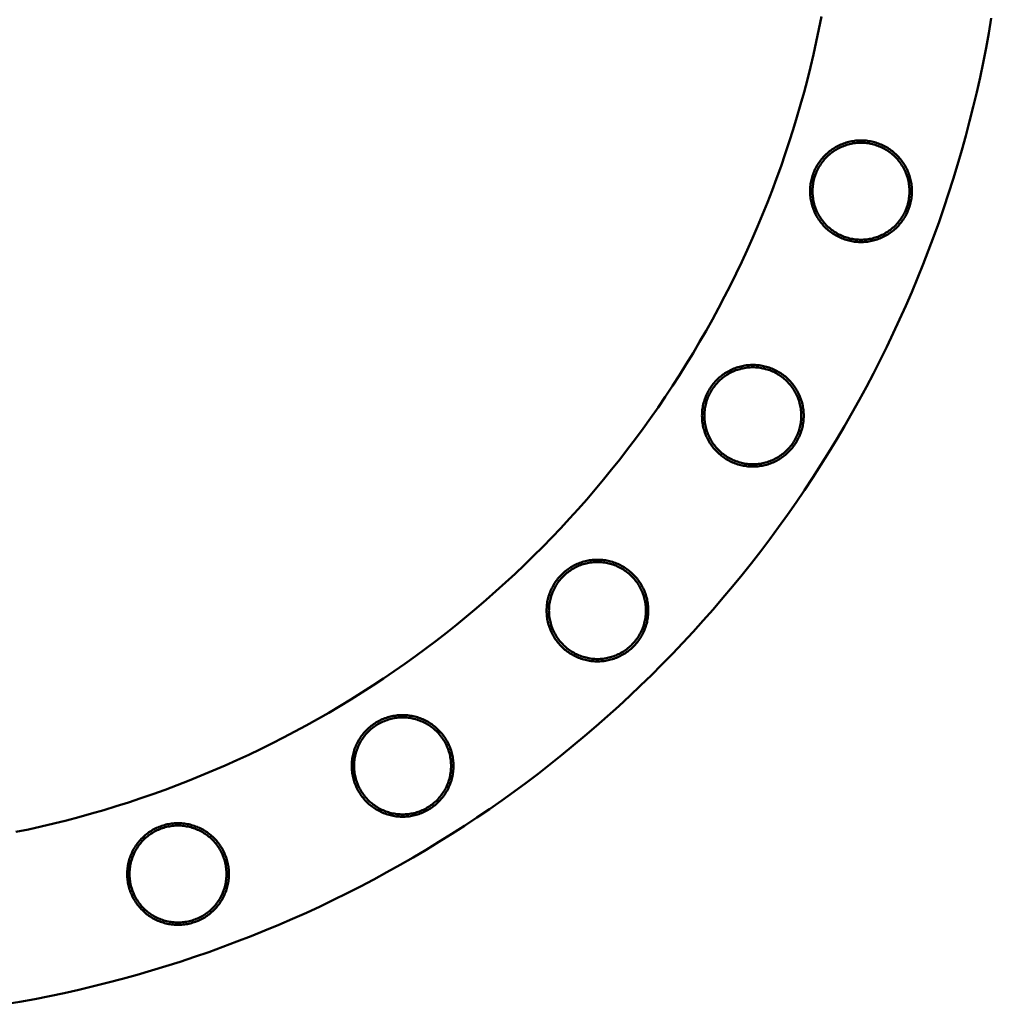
# Model space of a CAD drawing. Header units: millimetres. Extents: x 0 to 841, y 0 to 594.
# Tile 223 of 226: x 521 to 603, y 324 to 407. Entities that reach past the tile are written whole.
import ezdxf

# ---------------------------------------------------------------- set-up
doc = ezdxf.new("R2010")
doc.units = ezdxf.units.MM
doc.layers.add('VIS', color=7, linetype='CONTINUOUS', lineweight=50)

msp = doc.modelspace()

# ---------------------------------------------------------------- linework, layer by layer
at = {"layer": 'VIS'}
for points in [[(602.609, 406.686), (602.397, 405.447), (602.169, 404.211), (601.926, 402.978), (601.667, 401.749), (601.393, 400.522), (601.104, 399.299), (600.799, 398.08), (600.479, 396.865), (600.143, 395.654), (599.793, 394.447), (599.427, 393.245), (599.046, 392.048), (598.651, 390.855), (598.24, 389.667), (597.814, 388.485), (597.374, 387.308), (596.918, 386.137), (596.448, 384.971), (595.964, 383.812), (595.465, 382.659), (594.951, 381.512), (594.423, 380.371), (593.881, 379.238), (593.325, 378.111), (592.754, 376.991), (592.17, 375.879), (591.571, 374.774), (590.959, 373.677), (590.333, 372.587), (589.693, 371.505), (589.04, 370.432), (588.373, 369.367), (587.693, 368.31), (587, 367.262), (586.294, 366.222), (585.575, 365.192), (584.842, 364.171), (584.097, 363.159), (583.34, 362.156), (582.57, 361.163), (581.787, 360.18), (580.992, 359.207), (580.185, 358.244), (579.366, 357.291), (578.535, 356.348), (577.692, 355.416), (576.838, 354.495), (575.972, 353.584), (575.094, 352.684), (574.206, 351.796), (573.306, 350.918), (572.395, 350.052), (571.474, 349.198), (570.542, 348.355), (569.599, 347.524), (568.646, 346.705), (567.683, 345.898), (566.71, 345.103), (565.727, 344.32), (564.734, 343.55), (563.731, 342.793), (562.719, 342.048), (561.698, 341.315), (560.668, 340.596), (559.628, 339.89), (558.58, 339.196), (557.523, 338.516), (556.458, 337.85), (555.385, 337.197), (554.303, 336.557), (553.213, 335.931), (552.116, 335.319), (551.011, 334.72), (549.899, 334.136), (548.779, 333.565), (547.652, 333.009), (546.519, 332.467), (545.378, 331.939), (544.231, 331.425), (543.078, 330.926), (541.919, 330.442), (540.753, 329.972), (539.582, 329.516), (538.405, 329.076), (537.223, 328.65), (536.035, 328.239), (534.842, 327.844), (533.645, 327.463), (532.443, 327.097), (531.236, 326.746), (530.025, 326.411), (528.81, 326.091), (527.591, 325.786), (526.368, 325.497), (525.141, 325.222), (523.912, 324.964), (522.679, 324.721), (521.443, 324.493), (520.204, 324.281)], [(588.417, 406.834), (588.208, 405.774), (587.986, 404.717), (587.75, 403.662), (587.501, 402.61), (587.239, 401.562), (586.964, 400.517), (586.675, 399.475), (586.374, 398.438), (586.059, 397.404), (585.732, 396.374), (585.391, 395.348), (585.038, 394.327), (584.672, 393.31), (584.293, 392.298), (583.901, 391.291), (583.497, 390.288), (583.081, 389.291), (582.651, 388.299), (582.21, 387.313), (581.756, 386.332), (581.29, 385.357), (580.811, 384.388), (580.32, 383.425), (579.818, 382.469), (579.303, 381.518), (578.776, 380.575), (578.238, 379.638), (577.688, 378.707), (577.126, 377.784), (576.553, 376.868), (575.968, 375.959), (575.372, 375.058), (574.764, 374.164), (574.146, 373.278), (573.516, 372.4), (572.875, 371.529), (572.224, 370.667), (571.561, 369.813), (570.888, 368.968), (570.205, 368.131), (569.511, 367.302), (568.806, 366.483), (568.092, 365.672), (567.367, 364.871), (566.632, 364.078), (565.887, 363.295), (565.133, 362.521), (564.369, 361.757), (563.595, 361.003), (562.812, 360.258), (562.019, 359.523), (561.218, 358.798), (560.407, 358.084), (559.587, 357.379), (558.759, 356.685), (557.922, 356.001), (557.077, 355.328), (556.223, 354.666), (555.361, 354.014), (554.49, 353.374), (553.612, 352.744), (552.726, 352.125), (551.832, 351.518), (550.931, 350.922), (550.022, 350.337), (549.106, 349.764), (548.182, 349.202), (547.252, 348.652), (546.315, 348.113), (545.371, 347.587), (544.421, 347.072), (543.465, 346.57), (542.502, 346.079), (541.533, 345.6), (540.558, 345.134), (539.577, 344.68), (538.591, 344.239), (537.599, 343.809), (536.602, 343.393), (535.599, 342.988), (534.592, 342.597), (533.58, 342.218), (532.563, 341.852), (531.542, 341.499), (530.516, 341.158), (529.486, 340.831), (528.452, 340.516), (527.415, 340.215), (526.373, 339.926), (525.328, 339.651), (524.28, 339.389), (523.228, 339.14), (522.173, 338.904), (521.116, 338.682)], [(588.417, 406.834), (588.208, 405.774), (587.986, 404.717), (587.75, 403.662), (587.501, 402.61), (587.239, 401.562), (586.964, 400.517), (586.675, 399.475), (586.374, 398.438), (586.059, 397.404), (585.732, 396.374), (585.391, 395.348), (585.038, 394.327), (584.672, 393.31), (584.293, 392.298), (583.901, 391.291), (583.497, 390.288), (583.081, 389.291), (582.651, 388.299), (582.21, 387.313), (581.756, 386.332), (581.29, 385.357), (580.811, 384.388), (580.32, 383.425), (579.818, 382.469), (579.303, 381.518), (578.776, 380.575), (578.238, 379.638), (577.688, 378.707), (577.126, 377.784), (576.553, 376.868), (575.968, 375.959), (575.372, 375.058), (574.764, 374.164), (574.146, 373.278), (573.516, 372.4), (572.875, 371.529), (572.224, 370.667), (571.561, 369.813), (570.888, 368.968), (570.205, 368.131), (569.511, 367.302), (568.806, 366.483), (568.092, 365.672), (567.367, 364.871), (566.632, 364.078), (565.887, 363.295), (565.133, 362.521), (564.369, 361.757), (563.595, 361.003), (562.812, 360.258), (562.019, 359.523), (561.218, 358.798), (560.407, 358.084), (559.587, 357.379), (558.759, 356.685), (557.922, 356.001), (557.077, 355.328), (556.223, 354.666), (555.361, 354.014), (554.49, 353.374), (553.612, 352.744), (552.726, 352.125), (551.832, 351.518), (550.931, 350.922), (550.022, 350.337), (549.106, 349.764), (548.182, 349.202), (547.252, 348.652), (546.315, 348.113), (545.371, 347.587), (544.421, 347.072), (543.465, 346.57), (542.502, 346.079), (541.533, 345.6), (540.558, 345.134), (539.577, 344.68), (538.591, 344.239), (537.599, 343.809), (536.602, 343.393), (535.599, 342.988), (534.592, 342.597), (533.58, 342.218), (532.563, 341.852), (531.542, 341.499), (530.516, 341.158), (529.486, 340.831), (528.452, 340.516), (527.415, 340.215), (526.373, 339.926), (525.328, 339.651), (524.28, 339.389), (523.228, 339.14), (522.173, 338.904), (521.116, 338.682)], [(595.972, 392.233), (595.97, 392.354), (595.965, 392.474), (595.957, 392.594), (595.945, 392.713), (595.929, 392.833), (595.911, 392.952), (595.889, 393.07), (595.863, 393.187), (595.835, 393.304), (595.803, 393.42), (595.768, 393.535), (595.729, 393.649), (595.687, 393.762), (595.643, 393.874), (595.595, 393.984), (595.543, 394.093), (595.489, 394.2), (595.432, 394.306), (595.372, 394.41), (595.309, 394.513), (595.243, 394.613), (595.174, 394.712), (595.103, 394.809), (595.028, 394.903), (594.952, 394.996), (594.872, 395.086), (594.79, 395.174), (594.706, 395.26), (594.619, 395.343), (594.53, 395.424), (594.438, 395.502), (594.345, 395.577), (594.249, 395.65), (594.151, 395.72), (594.052, 395.788), (593.95, 395.852), (593.847, 395.914), (593.742, 395.973), (593.635, 396.028), (593.527, 396.081), (593.417, 396.13), (593.306, 396.177), (593.194, 396.22), (593.081, 396.26), (592.966, 396.297), (592.851, 396.331), (592.734, 396.361), (592.617, 396.388), (592.499, 396.412), (592.381, 396.432), (592.262, 396.449), (592.142, 396.462), (592.022, 396.473), (591.902, 396.479), (591.782, 396.483), (591.662, 396.483), (591.541, 396.479), (591.421, 396.473), (591.302, 396.462), (591.182, 396.449), (591.063, 396.432), (590.944, 396.412), (590.826, 396.388), (590.709, 396.361), (590.593, 396.331), (590.477, 396.297), (590.363, 396.26), (590.249, 396.22), (590.137, 396.177), (590.026, 396.13), (589.917, 396.081), (589.808, 396.028), (589.702, 395.973), (589.597, 395.914), (589.494, 395.852), (589.392, 395.788), (589.292, 395.72), (589.195, 395.65), (589.099, 395.577), (589.005, 395.502), (588.914, 395.424), (588.825, 395.343), (588.738, 395.26), (588.654, 395.174), (588.572, 395.086), (588.492, 394.996), (588.415, 394.903), (588.341, 394.809), (588.269, 394.712), (588.201, 394.613), (588.135, 394.513), (588.072, 394.41), (588.012, 394.306), (587.954, 394.2), (587.9, 394.093), (587.849, 393.984), (587.801, 393.874), (587.756, 393.762), (587.715, 393.649), (587.676, 393.535), (587.641, 393.42), (587.609, 393.304), (587.58, 393.187), (587.555, 393.07), (587.533, 392.952), (587.514, 392.833), (587.499, 392.713), (587.487, 392.594), (587.479, 392.474), (587.474, 392.354), (587.472, 392.233), (587.474, 392.113), (587.479, 391.993), (587.487, 391.873), (587.499, 391.753), (587.514, 391.634), (587.533, 391.515), (587.555, 391.397), (587.58, 391.279), (587.609, 391.162), (587.641, 391.046), (587.676, 390.931), (587.715, 390.817), (587.756, 390.705), (587.801, 390.593), (587.849, 390.483), (587.9, 390.374), (587.954, 390.266), (588.012, 390.161), (588.072, 390.056), (588.135, 389.954), (588.201, 389.853), (588.269, 389.755), (588.341, 389.658), (588.415, 389.563), (588.492, 389.471), (588.572, 389.381), (588.654, 389.293), (588.738, 389.207), (588.825, 389.124), (588.914, 389.043), (589.005, 388.965), (589.099, 388.889), (589.195, 388.816), (589.292, 388.746), (589.392, 388.679), (589.494, 388.614), (589.597, 388.553), (589.702, 388.494), (589.808, 388.438), (589.917, 388.386), (590.026, 388.336), (590.137, 388.29), (590.249, 388.247), (590.363, 388.206), (590.477, 388.17), (590.593, 388.136), (590.709, 388.106), (590.826, 388.079), (590.944, 388.055), (591.063, 388.035), (591.182, 388.018), (591.302, 388.004), (591.421, 387.994), (591.541, 387.987), (591.662, 387.984), (591.782, 387.984), (591.902, 387.987), (592.022, 387.994), (592.142, 388.004), (592.262, 388.018), (592.381, 388.035), (592.499, 388.055), (592.617, 388.079), (592.734, 388.106), (592.851, 388.136), (592.966, 388.17), (593.081, 388.206), (593.194, 388.247), (593.306, 388.29), (593.417, 388.336), (593.527, 388.386), (593.635, 388.438), (593.742, 388.494), (593.847, 388.553), (593.95, 388.614), (594.052, 388.679), (594.151, 388.746), (594.249, 388.816), (594.345, 388.889), (594.438, 388.965), (594.53, 389.043), (594.619, 389.124), (594.706, 389.207), (594.79, 389.293), (594.872, 389.381), (594.952, 389.471), (595.028, 389.563), (595.103, 389.658), (595.174, 389.755), (595.243, 389.853), (595.309, 389.954), (595.372, 390.056), (595.432, 390.161), (595.489, 390.266), (595.543, 390.374), (595.595, 390.483), (595.643, 390.593), (595.687, 390.705), (595.729, 390.817), (595.768, 390.931), (595.803, 391.046), (595.835, 391.162), (595.863, 391.279), (595.889, 391.397), (595.911, 391.515), (595.929, 391.634), (595.945, 391.753), (595.957, 391.873), (595.965, 391.993), (595.97, 392.113), (595.972, 392.233)], [(595.772, 392.233), (595.77, 392.113), (595.765, 391.993), (595.756, 391.874), (595.743, 391.754), (595.727, 391.635), (595.708, 391.517), (595.685, 391.399), (595.659, 391.282), (595.629, 391.166), (595.595, 391.05), (595.559, 390.936), (595.518, 390.823), (595.475, 390.711), (595.428, 390.601), (595.378, 390.492), (595.325, 390.384), (595.269, 390.278), (595.209, 390.174), (595.146, 390.071), (595.081, 389.971), (595.012, 389.872), (594.941, 389.776), (594.867, 389.681), (594.79, 389.589), (594.71, 389.5), (594.628, 389.412), (594.543, 389.327), (594.456, 389.245), (594.366, 389.165), (594.274, 389.088), (594.179, 389.014), (594.083, 388.943), (593.984, 388.874), (593.884, 388.809), (593.781, 388.746), (593.677, 388.687), (593.571, 388.63), (593.464, 388.577), (593.354, 388.527), (593.244, 388.48), (593.132, 388.437), (593.019, 388.397), (592.905, 388.36), (592.789, 388.327), (592.673, 388.297), (592.556, 388.27), (592.438, 388.247), (592.32, 388.228), (592.201, 388.212), (592.081, 388.199), (591.962, 388.19), (591.842, 388.185), (591.722, 388.183), (591.602, 388.185), (591.482, 388.19), (591.362, 388.199), (591.243, 388.212), (591.124, 388.228), (591.005, 388.247), (590.888, 388.27), (590.771, 388.297), (590.654, 388.327), (590.539, 388.36), (590.425, 388.397), (590.312, 388.437), (590.2, 388.48), (590.089, 388.527), (589.98, 388.577), (589.872, 388.63), (589.767, 388.687), (589.662, 388.746), (589.56, 388.809), (589.459, 388.874), (589.361, 388.943), (589.264, 389.014), (589.17, 389.088), (589.078, 389.165), (588.988, 389.245), (588.901, 389.327), (588.816, 389.412), (588.734, 389.5), (588.654, 389.589), (588.577, 389.681), (588.503, 389.776), (588.431, 389.872), (588.363, 389.971), (588.297, 390.071), (588.235, 390.174), (588.175, 390.278), (588.119, 390.384), (588.065, 390.492), (588.015, 390.601), (587.969, 390.711), (587.925, 390.823), (587.885, 390.936), (587.848, 391.05), (587.815, 391.166), (587.785, 391.282), (587.759, 391.399), (587.736, 391.517), (587.716, 391.635), (587.7, 391.754), (587.688, 391.874), (587.679, 391.993), (587.674, 392.113), (587.672, 392.233), (587.674, 392.353), (587.679, 392.473), (587.688, 392.593), (587.7, 392.712), (587.716, 392.831), (587.736, 392.95), (587.759, 393.068), (587.785, 393.185), (587.815, 393.301), (587.848, 393.416), (587.885, 393.53), (587.925, 393.644), (587.969, 393.755), (588.015, 393.866), (588.065, 393.975), (588.119, 394.083), (588.175, 394.189), (588.235, 394.293), (588.297, 394.395), (588.363, 394.496), (588.431, 394.594), (588.503, 394.691), (588.577, 394.785), (588.654, 394.877), (588.734, 394.967), (588.816, 395.054), (588.901, 395.139), (588.988, 395.222), (589.078, 395.301), (589.17, 395.378), (589.264, 395.452), (589.361, 395.524), (589.459, 395.592), (589.56, 395.658), (589.662, 395.721), (589.767, 395.78), (589.872, 395.836), (589.98, 395.89), (590.089, 395.94), (590.2, 395.986), (590.312, 396.03), (590.425, 396.07), (590.539, 396.107), (590.654, 396.14), (590.771, 396.17), (590.888, 396.196), (591.005, 396.219), (591.124, 396.239), (591.243, 396.255), (591.362, 396.267), (591.482, 396.276), (591.602, 396.282), (591.722, 396.283), (591.842, 396.282), (591.962, 396.276), (592.081, 396.267), (592.201, 396.255), (592.32, 396.239), (592.438, 396.219), (592.556, 396.196), (592.673, 396.17), (592.789, 396.14), (592.905, 396.107), (593.019, 396.07), (593.132, 396.03), (593.244, 395.986), (593.354, 395.94), (593.464, 395.89), (593.571, 395.836), (593.677, 395.78), (593.781, 395.721), (593.884, 395.658), (593.984, 395.592), (594.083, 395.524), (594.179, 395.452), (594.274, 395.378), (594.366, 395.301), (594.456, 395.222), (594.543, 395.139), (594.628, 395.054), (594.71, 394.967), (594.79, 394.877), (594.867, 394.785), (594.941, 394.691), (595.012, 394.594), (595.081, 394.496), (595.146, 394.395), (595.209, 394.293), (595.269, 394.189), (595.325, 394.083), (595.378, 393.975), (595.428, 393.866), (595.475, 393.755), (595.518, 393.644), (595.559, 393.53), (595.595, 393.416), (595.629, 393.301), (595.659, 393.185), (595.685, 393.068), (595.708, 392.95), (595.727, 392.831), (595.743, 392.712), (595.756, 392.593), (595.765, 392.473), (595.77, 392.353), (595.772, 392.233)], [(586.936, 373.47), (586.934, 373.591), (586.929, 373.711), (586.921, 373.831), (586.909, 373.95), (586.894, 374.07), (586.875, 374.189), (586.853, 374.307), (586.828, 374.424), (586.799, 374.541), (586.767, 374.657), (586.732, 374.772), (586.693, 374.886), (586.652, 374.999), (586.607, 375.111), (586.559, 375.221), (586.508, 375.33), (586.454, 375.437), (586.396, 375.543), (586.336, 375.647), (586.273, 375.75), (586.207, 375.85), (586.138, 375.949), (586.067, 376.046), (585.993, 376.14), (585.916, 376.233), (585.836, 376.323), (585.754, 376.411), (585.67, 376.497), (585.583, 376.58), (585.494, 376.661), (585.402, 376.739), (585.309, 376.814), (585.213, 376.887), (585.116, 376.957), (585.016, 377.025), (584.914, 377.089), (584.811, 377.151), (584.706, 377.21), (584.599, 377.265), (584.491, 377.318), (584.382, 377.367), (584.271, 377.414), (584.158, 377.457), (584.045, 377.497), (583.931, 377.534), (583.815, 377.568), (583.699, 377.598), (583.581, 377.625), (583.463, 377.649), (583.345, 377.669), (583.226, 377.686), (583.106, 377.699), (582.986, 377.71), (582.866, 377.716), (582.746, 377.72), (582.626, 377.72), (582.506, 377.716), (582.386, 377.71), (582.266, 377.699), (582.146, 377.686), (582.027, 377.669), (581.909, 377.649), (581.791, 377.625), (581.673, 377.598), (581.557, 377.568), (581.442, 377.534), (581.327, 377.497), (581.214, 377.457), (581.101, 377.414), (580.99, 377.367), (580.881, 377.318), (580.773, 377.265), (580.666, 377.21), (580.561, 377.151), (580.458, 377.089), (580.356, 377.025), (580.257, 376.957), (580.159, 376.887), (580.063, 376.814), (579.97, 376.739), (579.878, 376.661), (579.789, 376.58), (579.702, 376.497), (579.618, 376.411), (579.536, 376.323), (579.456, 376.233), (579.379, 376.14), (579.305, 376.046), (579.234, 375.949), (579.165, 375.85), (579.099, 375.75), (579.036, 375.647), (578.976, 375.543), (578.919, 375.437), (578.864, 375.33), (578.813, 375.221), (578.765, 375.111), (578.72, 374.999), (578.679, 374.886), (578.64, 374.772), (578.605, 374.657), (578.573, 374.541), (578.545, 374.424), (578.519, 374.307), (578.497, 374.189), (578.479, 374.07), (578.463, 373.95), (578.451, 373.831), (578.443, 373.711), (578.438, 373.591), (578.436, 373.47), (578.438, 373.35), (578.443, 373.23), (578.451, 373.11), (578.463, 372.99), (578.479, 372.871), (578.497, 372.752), (578.519, 372.634), (578.545, 372.516), (578.573, 372.399), (578.605, 372.283), (578.64, 372.168), (578.679, 372.054), (578.72, 371.942), (578.765, 371.83), (578.813, 371.72), (578.864, 371.611), (578.919, 371.503), (578.976, 371.398), (579.036, 371.293), (579.099, 371.191), (579.165, 371.09), (579.234, 370.992), (579.305, 370.895), (579.379, 370.8), (579.456, 370.708), (579.536, 370.618), (579.618, 370.53), (579.702, 370.444), (579.789, 370.361), (579.878, 370.28), (579.97, 370.202), (580.063, 370.126), (580.159, 370.053), (580.257, 369.983), (580.356, 369.916), (580.458, 369.851), (580.561, 369.79), (580.666, 369.731), (580.773, 369.675), (580.881, 369.623), (580.99, 369.573), (581.101, 369.527), (581.214, 369.483), (581.327, 369.443), (581.442, 369.407), (581.557, 369.373), (581.673, 369.343), (581.791, 369.316), (581.909, 369.292), (582.027, 369.272), (582.146, 369.255), (582.266, 369.241), (582.386, 369.231), (582.506, 369.224), (582.626, 369.221), (582.746, 369.221), (582.866, 369.224), (582.986, 369.231), (583.106, 369.241), (583.226, 369.255), (583.345, 369.272), (583.463, 369.292), (583.581, 369.316), (583.699, 369.343), (583.815, 369.373), (583.931, 369.407), (584.045, 369.443), (584.158, 369.483), (584.271, 369.527), (584.382, 369.573), (584.491, 369.623), (584.599, 369.675), (584.706, 369.731), (584.811, 369.79), (584.914, 369.851), (585.016, 369.916), (585.116, 369.983), (585.213, 370.053), (585.309, 370.126), (585.402, 370.202), (585.494, 370.28), (585.583, 370.361), (585.67, 370.444), (585.754, 370.53), (585.836, 370.618), (585.916, 370.708), (585.993, 370.8), (586.067, 370.895), (586.138, 370.992), (586.207, 371.09), (586.273, 371.191), (586.336, 371.293), (586.396, 371.398), (586.454, 371.503), (586.508, 371.611), (586.559, 371.72), (586.607, 371.83), (586.652, 371.942), (586.693, 372.054), (586.732, 372.168), (586.767, 372.283), (586.799, 372.399), (586.828, 372.516), (586.853, 372.634), (586.875, 372.752), (586.894, 372.871), (586.909, 372.99), (586.921, 373.11), (586.929, 373.23), (586.934, 373.35), (586.936, 373.47)], [(586.736, 373.47), (586.734, 373.35), (586.729, 373.23), (586.72, 373.111), (586.708, 372.991), (586.692, 372.872), (586.672, 372.754), (586.649, 372.636), (586.623, 372.519), (586.593, 372.403), (586.559, 372.287), (586.523, 372.173), (586.483, 372.06), (586.439, 371.948), (586.392, 371.838), (586.342, 371.728), (586.289, 371.621), (586.233, 371.515), (586.173, 371.411), (586.111, 371.308), (586.045, 371.208), (585.977, 371.109), (585.905, 371.013), (585.831, 370.918), (585.754, 370.826), (585.674, 370.737), (585.592, 370.649), (585.507, 370.564), (585.42, 370.482), (585.33, 370.402), (585.238, 370.325), (585.144, 370.251), (585.047, 370.18), (584.949, 370.111), (584.848, 370.046), (584.746, 369.983), (584.641, 369.924), (584.535, 369.867), (584.428, 369.814), (584.319, 369.764), (584.208, 369.717), (584.096, 369.674), (583.983, 369.634), (583.869, 369.597), (583.754, 369.563), (583.637, 369.534), (583.52, 369.507), (583.402, 369.484), (583.284, 369.465), (583.165, 369.449), (583.046, 369.436), (582.926, 369.427), (582.806, 369.422), (582.686, 369.42), (582.566, 369.422), (582.446, 369.427), (582.326, 369.436), (582.207, 369.449), (582.088, 369.465), (581.97, 369.484), (581.852, 369.507), (581.735, 369.534), (581.619, 369.563), (581.503, 369.597), (581.389, 369.634), (581.276, 369.674), (581.164, 369.717), (581.053, 369.764), (580.944, 369.814), (580.837, 369.867), (580.731, 369.924), (580.626, 369.983), (580.524, 370.046), (580.424, 370.111), (580.325, 370.18), (580.228, 370.251), (580.134, 370.325), (580.042, 370.402), (579.952, 370.482), (579.865, 370.564), (579.78, 370.649), (579.698, 370.737), (579.618, 370.826), (579.541, 370.918), (579.467, 371.013), (579.395, 371.109), (579.327, 371.208), (579.261, 371.308), (579.199, 371.411), (579.139, 371.515), (579.083, 371.621), (579.03, 371.728), (578.98, 371.838), (578.933, 371.948), (578.889, 372.06), (578.849, 372.173), (578.813, 372.287), (578.779, 372.403), (578.749, 372.519), (578.723, 372.636), (578.7, 372.754), (578.68, 372.872), (578.664, 372.991), (578.652, 373.111), (578.643, 373.23), (578.638, 373.35), (578.636, 373.47), (578.638, 373.59), (578.643, 373.71), (578.652, 373.83), (578.664, 373.949), (578.68, 374.068), (578.7, 374.187), (578.723, 374.304), (578.749, 374.422), (578.779, 374.538), (578.813, 374.653), (578.849, 374.767), (578.889, 374.88), (578.933, 374.992), (578.98, 375.103), (579.03, 375.212), (579.083, 375.32), (579.139, 375.426), (579.199, 375.53), (579.261, 375.632), (579.327, 375.733), (579.395, 375.831), (579.467, 375.928), (579.541, 376.022), (579.618, 376.114), (579.698, 376.204), (579.78, 376.291), (579.865, 376.376), (579.952, 376.458), (580.042, 376.538), (580.134, 376.615), (580.228, 376.689), (580.325, 376.761), (580.424, 376.829), (580.524, 376.895), (580.626, 376.957), (580.731, 377.017), (580.837, 377.073), (580.944, 377.127), (581.053, 377.177), (581.164, 377.223), (581.276, 377.267), (581.389, 377.307), (581.503, 377.344), (581.619, 377.377), (581.735, 377.407), (581.852, 377.433), (581.97, 377.456), (582.088, 377.476), (582.207, 377.492), (582.326, 377.504), (582.446, 377.513), (582.566, 377.518), (582.686, 377.52), (582.806, 377.518), (582.926, 377.513), (583.046, 377.504), (583.165, 377.492), (583.284, 377.476), (583.402, 377.456), (583.52, 377.433), (583.637, 377.407), (583.754, 377.377), (583.869, 377.344), (583.983, 377.307), (584.096, 377.267), (584.208, 377.223), (584.319, 377.177), (584.428, 377.127), (584.535, 377.073), (584.641, 377.017), (584.746, 376.957), (584.848, 376.895), (584.949, 376.829), (585.047, 376.761), (585.144, 376.689), (585.238, 376.615), (585.33, 376.538), (585.42, 376.458), (585.507, 376.376), (585.592, 376.291), (585.674, 376.204), (585.754, 376.114), (585.831, 376.022), (585.905, 375.928), (585.977, 375.831), (586.045, 375.733), (586.111, 375.632), (586.173, 375.53), (586.233, 375.426), (586.289, 375.32), (586.342, 375.212), (586.392, 375.103), (586.439, 374.992), (586.483, 374.88), (586.523, 374.767), (586.559, 374.653), (586.593, 374.538), (586.623, 374.422), (586.649, 374.304), (586.672, 374.187), (586.692, 374.068), (586.708, 373.949), (586.72, 373.83), (586.729, 373.71), (586.734, 373.59), (586.736, 373.47)], [(573.952, 357.188), (573.95, 357.309), (573.945, 357.429), (573.936, 357.549), (573.924, 357.668), (573.909, 357.788), (573.89, 357.907), (573.868, 358.025), (573.843, 358.142), (573.814, 358.259), (573.783, 358.375), (573.747, 358.49), (573.709, 358.604), (573.667, 358.717), (573.622, 358.829), (573.574, 358.939), (573.523, 359.048), (573.469, 359.155), (573.412, 359.261), (573.352, 359.365), (573.289, 359.468), (573.223, 359.568), (573.154, 359.667), (573.082, 359.764), (573.008, 359.858), (572.931, 359.951), (572.852, 360.041), (572.77, 360.129), (572.685, 360.215), (572.599, 360.298), (572.509, 360.379), (572.418, 360.457), (572.324, 360.532), (572.229, 360.605), (572.131, 360.675), (572.031, 360.743), (571.93, 360.807), (571.827, 360.869), (571.722, 360.928), (571.615, 360.983), (571.507, 361.036), (571.397, 361.085), (571.286, 361.132), (571.174, 361.175), (571.061, 361.215), (570.946, 361.252), (570.831, 361.286), (570.714, 361.316), (570.597, 361.343), (570.479, 361.367), (570.361, 361.387), (570.241, 361.404), (570.122, 361.417), (570.002, 361.428), (569.882, 361.434), (569.762, 361.438), (569.641, 361.438), (569.521, 361.434), (569.401, 361.428), (569.281, 361.417), (569.162, 361.404), (569.043, 361.387), (568.924, 361.367), (568.806, 361.343), (568.689, 361.316), (568.573, 361.286), (568.457, 361.252), (568.343, 361.215), (568.229, 361.175), (568.117, 361.132), (568.006, 361.085), (567.896, 361.036), (567.788, 360.983), (567.682, 360.928), (567.577, 360.869), (567.473, 360.807), (567.372, 360.743), (567.272, 360.675), (567.174, 360.605), (567.079, 360.532), (566.985, 360.457), (566.894, 360.379), (566.805, 360.298), (566.718, 360.215), (566.633, 360.129), (566.551, 360.041), (566.472, 359.951), (566.395, 359.858), (566.321, 359.764), (566.249, 359.667), (566.18, 359.568), (566.115, 359.468), (566.051, 359.365), (565.991, 359.261), (565.934, 359.155), (565.88, 359.048), (565.829, 358.939), (565.781, 358.829), (565.736, 358.717), (565.694, 358.604), (565.656, 358.49), (565.621, 358.375), (565.589, 358.259), (565.56, 358.142), (565.535, 358.025), (565.513, 357.907), (565.494, 357.788), (565.479, 357.668), (565.467, 357.549), (565.458, 357.429), (565.453, 357.309), (565.452, 357.188), (565.453, 357.068), (565.458, 356.948), (565.467, 356.828), (565.479, 356.708), (565.494, 356.589), (565.513, 356.47), (565.535, 356.352), (565.56, 356.234), (565.589, 356.117), (565.621, 356.001), (565.656, 355.886), (565.694, 355.772), (565.736, 355.66), (565.781, 355.548), (565.829, 355.438), (565.88, 355.329), (565.934, 355.221), (565.991, 355.116), (566.051, 355.011), (566.115, 354.909), (566.18, 354.808), (566.249, 354.71), (566.321, 354.613), (566.395, 354.518), (566.472, 354.426), (566.551, 354.336), (566.633, 354.248), (566.718, 354.162), (566.805, 354.079), (566.894, 353.998), (566.985, 353.92), (567.079, 353.844), (567.174, 353.771), (567.272, 353.701), (567.372, 353.634), (567.473, 353.569), (567.577, 353.508), (567.682, 353.449), (567.788, 353.393), (567.896, 353.341), (568.006, 353.291), (568.117, 353.245), (568.229, 353.202), (568.343, 353.161), (568.457, 353.125), (568.573, 353.091), (568.689, 353.061), (568.806, 353.034), (568.924, 353.01), (569.043, 352.99), (569.162, 352.973), (569.281, 352.959), (569.401, 352.949), (569.521, 352.942), (569.641, 352.939), (569.762, 352.939), (569.882, 352.942), (570.002, 352.949), (570.122, 352.959), (570.241, 352.973), (570.361, 352.99), (570.479, 353.01), (570.597, 353.034), (570.714, 353.061), (570.831, 353.091), (570.946, 353.125), (571.061, 353.161), (571.174, 353.202), (571.286, 353.245), (571.397, 353.291), (571.507, 353.341), (571.615, 353.393), (571.722, 353.449), (571.827, 353.508), (571.93, 353.569), (572.031, 353.634), (572.131, 353.701), (572.229, 353.771), (572.324, 353.844), (572.418, 353.92), (572.509, 353.998), (572.599, 354.079), (572.685, 354.162), (572.77, 354.248), (572.852, 354.336), (572.931, 354.426), (573.008, 354.518), (573.082, 354.613), (573.154, 354.71), (573.223, 354.808), (573.289, 354.909), (573.352, 355.011), (573.412, 355.116), (573.469, 355.221), (573.523, 355.329), (573.574, 355.438), (573.622, 355.548), (573.667, 355.66), (573.709, 355.772), (573.747, 355.886), (573.783, 356.001), (573.814, 356.117), (573.843, 356.234), (573.868, 356.352), (573.89, 356.47), (573.909, 356.589), (573.924, 356.708), (573.936, 356.828), (573.945, 356.948), (573.95, 357.068), (573.952, 357.188)], [(573.752, 357.188), (573.75, 357.068), (573.744, 356.948), (573.736, 356.829), (573.723, 356.709), (573.707, 356.59), (573.688, 356.472), (573.665, 356.354), (573.638, 356.237), (573.608, 356.121), (573.575, 356.005), (573.538, 355.891), (573.498, 355.778), (573.455, 355.666), (573.408, 355.556), (573.358, 355.447), (573.305, 355.339), (573.248, 355.233), (573.189, 355.129), (573.126, 355.026), (573.061, 354.926), (572.992, 354.827), (572.921, 354.731), (572.847, 354.636), (572.77, 354.544), (572.69, 354.455), (572.608, 354.367), (572.523, 354.282), (572.435, 354.2), (572.346, 354.12), (572.253, 354.043), (572.159, 353.969), (572.063, 353.898), (571.964, 353.829), (571.864, 353.764), (571.761, 353.701), (571.657, 353.642), (571.551, 353.585), (571.443, 353.532), (571.334, 353.482), (571.224, 353.435), (571.112, 353.392), (570.999, 353.352), (570.884, 353.315), (570.769, 353.282), (570.653, 353.252), (570.536, 353.225), (570.418, 353.202), (570.3, 353.183), (570.181, 353.167), (570.061, 353.154), (569.942, 353.145), (569.822, 353.14), (569.702, 353.138), (569.582, 353.14), (569.462, 353.145), (569.342, 353.154), (569.223, 353.167), (569.104, 353.183), (568.985, 353.202), (568.867, 353.225), (568.75, 353.252), (568.634, 353.282), (568.519, 353.315), (568.405, 353.352), (568.291, 353.392), (568.18, 353.435), (568.069, 353.482), (567.96, 353.532), (567.852, 353.585), (567.746, 353.642), (567.642, 353.701), (567.54, 353.764), (567.439, 353.829), (567.341, 353.898), (567.244, 353.969), (567.15, 354.043), (567.058, 354.12), (566.968, 354.2), (566.881, 354.282), (566.796, 354.367), (566.713, 354.455), (566.634, 354.544), (566.557, 354.636), (566.482, 354.731), (566.411, 354.827), (566.343, 354.926), (566.277, 355.026), (566.214, 355.129), (566.155, 355.233), (566.098, 355.339), (566.045, 355.447), (565.995, 355.556), (565.949, 355.666), (565.905, 355.778), (565.865, 355.891), (565.828, 356.005), (565.795, 356.121), (565.765, 356.237), (565.738, 356.354), (565.715, 356.472), (565.696, 356.59), (565.68, 356.709), (565.668, 356.829), (565.659, 356.948), (565.653, 357.068), (565.652, 357.188), (565.653, 357.308), (565.659, 357.428), (565.668, 357.548), (565.68, 357.667), (565.696, 357.786), (565.715, 357.905), (565.738, 358.023), (565.765, 358.14), (565.795, 358.256), (565.828, 358.371), (565.865, 358.485), (565.905, 358.599), (565.949, 358.71), (565.995, 358.821), (566.045, 358.93), (566.098, 359.038), (566.155, 359.144), (566.214, 359.248), (566.277, 359.35), (566.343, 359.451), (566.411, 359.549), (566.482, 359.646), (566.557, 359.74), (566.634, 359.832), (566.713, 359.922), (566.796, 360.009), (566.881, 360.094), (566.968, 360.177), (567.058, 360.256), (567.15, 360.333), (567.244, 360.407), (567.341, 360.479), (567.439, 360.547), (567.54, 360.613), (567.642, 360.676), (567.746, 360.735), (567.852, 360.791), (567.96, 360.845), (568.069, 360.895), (568.18, 360.941), (568.291, 360.985), (568.405, 361.025), (568.519, 361.062), (568.634, 361.095), (568.75, 361.125), (568.867, 361.151), (568.985, 361.174), (569.104, 361.194), (569.223, 361.21), (569.342, 361.222), (569.462, 361.231), (569.582, 361.237), (569.702, 361.238), (569.822, 361.237), (569.942, 361.231), (570.061, 361.222), (570.181, 361.21), (570.3, 361.194), (570.418, 361.174), (570.536, 361.151), (570.653, 361.125), (570.769, 361.095), (570.884, 361.062), (570.999, 361.025), (571.112, 360.985), (571.224, 360.941), (571.334, 360.895), (571.443, 360.845), (571.551, 360.791), (571.657, 360.735), (571.761, 360.676), (571.864, 360.613), (571.964, 360.547), (572.063, 360.479), (572.159, 360.407), (572.253, 360.333), (572.346, 360.256), (572.435, 360.177), (572.523, 360.094), (572.608, 360.009), (572.69, 359.922), (572.77, 359.832), (572.847, 359.74), (572.921, 359.646), (572.992, 359.549), (573.061, 359.451), (573.126, 359.35), (573.189, 359.248), (573.248, 359.144), (573.305, 359.038), (573.358, 358.93), (573.408, 358.821), (573.455, 358.71), (573.498, 358.599), (573.538, 358.485), (573.575, 358.371), (573.608, 358.256), (573.638, 358.14), (573.665, 358.023), (573.688, 357.905), (573.707, 357.786), (573.723, 357.667), (573.736, 357.548), (573.744, 357.428), (573.75, 357.308), (573.752, 357.188)], [(557.67, 344.204), (557.668, 344.324), (557.663, 344.444), (557.654, 344.564), (557.642, 344.684), (557.627, 344.803), (557.609, 344.922), (557.587, 345.04), (557.561, 345.158), (557.533, 345.275), (557.501, 345.391), (557.465, 345.506), (557.427, 345.62), (557.385, 345.733), (557.34, 345.844), (557.292, 345.954), (557.241, 346.063), (557.187, 346.171), (557.13, 346.277), (557.07, 346.381), (557.007, 346.483), (556.941, 346.584), (556.872, 346.682), (556.801, 346.779), (556.726, 346.874), (556.649, 346.966), (556.57, 347.057), (556.488, 347.145), (556.404, 347.23), (556.317, 347.314), (556.228, 347.394), (556.136, 347.472), (556.043, 347.548), (555.947, 347.621), (555.849, 347.691), (555.749, 347.758), (555.648, 347.823), (555.545, 347.885), (555.44, 347.943), (555.333, 347.999), (555.225, 348.051), (555.115, 348.101), (555.004, 348.147), (554.892, 348.191), (554.779, 348.231), (554.664, 348.268), (554.549, 348.301), (554.432, 348.332), (554.315, 348.359), (554.197, 348.382), (554.079, 348.403), (553.959, 348.419), (553.84, 348.433), (553.72, 348.443), (553.6, 348.45), (553.48, 348.453), (553.36, 348.453), (553.239, 348.45), (553.119, 348.443), (552.999, 348.433), (552.88, 348.419), (552.761, 348.403), (552.642, 348.382), (552.524, 348.359), (552.407, 348.332), (552.291, 348.301), (552.175, 348.268), (552.061, 348.231), (551.947, 348.191), (551.835, 348.147), (551.724, 348.101), (551.614, 348.051), (551.506, 347.999), (551.4, 347.943), (551.295, 347.885), (551.191, 347.823), (551.09, 347.758), (550.99, 347.691), (550.892, 347.621), (550.797, 347.548), (550.703, 347.472), (550.612, 347.394), (550.523, 347.314), (550.436, 347.23), (550.351, 347.145), (550.269, 347.057), (550.19, 346.966), (550.113, 346.874), (550.039, 346.779), (549.967, 346.682), (549.898, 346.584), (549.833, 346.483), (549.769, 346.381), (549.709, 346.277), (549.652, 346.171), (549.598, 346.063), (549.547, 345.954), (549.499, 345.844), (549.454, 345.733), (549.412, 345.62), (549.374, 345.506), (549.339, 345.391), (549.307, 345.275), (549.278, 345.158), (549.253, 345.04), (549.231, 344.922), (549.212, 344.803), (549.197, 344.684), (549.185, 344.564), (549.176, 344.444), (549.171, 344.324), (549.17, 344.204), (549.171, 344.084), (549.176, 343.963), (549.185, 343.843), (549.197, 343.724), (549.212, 343.604), (549.231, 343.486), (549.253, 343.367), (549.278, 343.25), (549.307, 343.133), (549.339, 343.017), (549.374, 342.902), (549.412, 342.788), (549.454, 342.675), (549.499, 342.564), (549.547, 342.453), (549.598, 342.344), (549.652, 342.237), (549.709, 342.131), (549.769, 342.027), (549.833, 341.925), (549.898, 341.824), (549.967, 341.725), (550.039, 341.629), (550.113, 341.534), (550.19, 341.441), (550.269, 341.351), (550.351, 341.263), (550.436, 341.178), (550.523, 341.094), (550.612, 341.014), (550.703, 340.935), (550.797, 340.86), (550.892, 340.787), (550.99, 340.717), (551.09, 340.649), (551.191, 340.585), (551.295, 340.523), (551.4, 340.465), (551.506, 340.409), (551.614, 340.356), (551.724, 340.307), (551.835, 340.26), (551.947, 340.217), (552.061, 340.177), (552.175, 340.14), (552.291, 340.107), (552.407, 340.076), (552.524, 340.049), (552.642, 340.026), (552.761, 340.005), (552.88, 339.988), (552.999, 339.975), (553.119, 339.965), (553.239, 339.958), (553.36, 339.954), (553.48, 339.954), (553.6, 339.958), (553.72, 339.965), (553.84, 339.975), (553.959, 339.988), (554.079, 340.005), (554.197, 340.026), (554.315, 340.049), (554.432, 340.076), (554.549, 340.107), (554.664, 340.14), (554.779, 340.177), (554.892, 340.217), (555.004, 340.26), (555.115, 340.307), (555.225, 340.356), (555.333, 340.409), (555.44, 340.465), (555.545, 340.523), (555.648, 340.585), (555.749, 340.649), (555.849, 340.717), (555.947, 340.787), (556.043, 340.86), (556.136, 340.935), (556.228, 341.014), (556.317, 341.094), (556.404, 341.178), (556.488, 341.263), (556.57, 341.351), (556.649, 341.441), (556.726, 341.534), (556.801, 341.629), (556.872, 341.725), (556.941, 341.824), (557.007, 341.925), (557.07, 342.027), (557.13, 342.131), (557.187, 342.237), (557.241, 342.344), (557.292, 342.453), (557.34, 342.564), (557.385, 342.675), (557.427, 342.788), (557.465, 342.902), (557.501, 343.017), (557.533, 343.133), (557.561, 343.25), (557.587, 343.367), (557.609, 343.486), (557.627, 343.604), (557.642, 343.724), (557.654, 343.843), (557.663, 343.963), (557.668, 344.084), (557.67, 344.204)], [(557.47, 344.204), (557.468, 344.084), (557.463, 343.964), (557.454, 343.844), (557.441, 343.725), (557.425, 343.606), (557.406, 343.487), (557.383, 343.37), (557.356, 343.253), (557.326, 343.136), (557.293, 343.021), (557.256, 342.907), (557.216, 342.794), (557.173, 342.682), (557.126, 342.571), (557.076, 342.462), (557.023, 342.355), (556.966, 342.249), (556.907, 342.144), (556.844, 342.042), (556.779, 341.941), (556.71, 341.843), (556.639, 341.746), (556.565, 341.652), (556.488, 341.56), (556.408, 341.47), (556.326, 341.383), (556.241, 341.298), (556.153, 341.216), (556.064, 341.136), (555.972, 341.059), (555.877, 340.985), (555.781, 340.913), (555.682, 340.845), (555.582, 340.779), (555.479, 340.717), (555.375, 340.657), (555.269, 340.601), (555.161, 340.548), (555.052, 340.498), (554.942, 340.451), (554.83, 340.407), (554.717, 340.367), (554.602, 340.33), (554.487, 340.297), (554.371, 340.267), (554.254, 340.241), (554.136, 340.218), (554.018, 340.198), (553.899, 340.182), (553.779, 340.17), (553.66, 340.161), (553.54, 340.156), (553.42, 340.154), (553.3, 340.156), (553.18, 340.161), (553.06, 340.17), (552.941, 340.182), (552.822, 340.198), (552.703, 340.218), (552.585, 340.241), (552.468, 340.267), (552.352, 340.297), (552.237, 340.33), (552.123, 340.367), (552.009, 340.407), (551.898, 340.451), (551.787, 340.498), (551.678, 340.548), (551.57, 340.601), (551.464, 340.657), (551.36, 340.717), (551.258, 340.779), (551.157, 340.845), (551.059, 340.913), (550.962, 340.985), (550.868, 341.059), (550.776, 341.136), (550.686, 341.216), (550.599, 341.298), (550.514, 341.383), (550.431, 341.47), (550.352, 341.56), (550.275, 341.652), (550.201, 341.746), (550.129, 341.843), (550.061, 341.941), (549.995, 342.042), (549.932, 342.144), (549.873, 342.249), (549.817, 342.355), (549.763, 342.462), (549.713, 342.571), (549.667, 342.682), (549.623, 342.794), (549.583, 342.907), (549.546, 343.021), (549.513, 343.136), (549.483, 343.253), (549.457, 343.37), (549.434, 343.487), (549.414, 343.606), (549.398, 343.725), (549.386, 343.844), (549.377, 343.964), (549.371, 344.084), (549.37, 344.204), (549.371, 344.324), (549.377, 344.444), (549.386, 344.564), (549.398, 344.683), (549.414, 344.802), (549.434, 344.92), (549.457, 345.038), (549.483, 345.155), (549.513, 345.271), (549.546, 345.387), (549.583, 345.501), (549.623, 345.614), (549.667, 345.726), (549.713, 345.837), (549.763, 345.946), (549.817, 346.053), (549.873, 346.159), (549.932, 346.263), (549.995, 346.366), (550.061, 346.466), (550.129, 346.565), (550.201, 346.661), (550.275, 346.756), (550.352, 346.848), (550.431, 346.938), (550.514, 347.025), (550.599, 347.11), (550.686, 347.192), (550.776, 347.272), (550.868, 347.349), (550.962, 347.423), (551.059, 347.494), (551.157, 347.563), (551.258, 347.629), (551.36, 347.691), (551.464, 347.751), (551.57, 347.807), (551.678, 347.86), (551.787, 347.91), (551.898, 347.957), (552.009, 348), (552.123, 348.041), (552.237, 348.077), (552.352, 348.111), (552.468, 348.141), (552.585, 348.167), (552.703, 348.19), (552.822, 348.21), (552.941, 348.225), (553.06, 348.238), (553.18, 348.247), (553.3, 348.252), (553.42, 348.254), (553.54, 348.252), (553.66, 348.247), (553.779, 348.238), (553.899, 348.225), (554.018, 348.21), (554.136, 348.19), (554.254, 348.167), (554.371, 348.141), (554.487, 348.111), (554.602, 348.077), (554.717, 348.041), (554.83, 348), (554.942, 347.957), (555.052, 347.91), (555.161, 347.86), (555.269, 347.807), (555.375, 347.751), (555.479, 347.691), (555.582, 347.629), (555.682, 347.563), (555.781, 347.494), (555.877, 347.423), (555.972, 347.349), (556.064, 347.272), (556.153, 347.192), (556.241, 347.11), (556.326, 347.025), (556.408, 346.938), (556.488, 346.848), (556.565, 346.756), (556.639, 346.661), (556.71, 346.565), (556.779, 346.466), (556.844, 346.366), (556.907, 346.263), (556.966, 346.159), (557.023, 346.053), (557.076, 345.946), (557.126, 345.837), (557.173, 345.726), (557.216, 345.614), (557.256, 345.501), (557.293, 345.387), (557.326, 345.271), (557.356, 345.155), (557.383, 345.038), (557.406, 344.92), (557.425, 344.802), (557.441, 344.683), (557.454, 344.564), (557.463, 344.444), (557.468, 344.324), (557.47, 344.204)], [(538.907, 335.168), (538.905, 335.288), (538.9, 335.409), (538.891, 335.529), (538.879, 335.648), (538.864, 335.768), (538.846, 335.886), (538.823, 336.005), (538.798, 336.122), (538.769, 336.239), (538.738, 336.355), (538.702, 336.47), (538.664, 336.584), (538.622, 336.697), (538.577, 336.808), (538.529, 336.919), (538.478, 337.028), (538.424, 337.135), (538.367, 337.241), (538.307, 337.345), (538.244, 337.447), (538.178, 337.548), (538.109, 337.647), (538.038, 337.743), (537.963, 337.838), (537.886, 337.931), (537.807, 338.021), (537.725, 338.109), (537.64, 338.194), (537.554, 338.278), (537.465, 338.358), (537.373, 338.437), (537.28, 338.512), (537.184, 338.585), (537.086, 338.655), (536.986, 338.723), (536.885, 338.787), (536.782, 338.849), (536.677, 338.907), (536.57, 338.963), (536.462, 339.016), (536.352, 339.065), (536.241, 339.112), (536.129, 339.155), (536.016, 339.195), (535.901, 339.232), (535.786, 339.265), (535.669, 339.296), (535.552, 339.323), (535.434, 339.346), (535.316, 339.367), (535.196, 339.384), (535.077, 339.397), (534.957, 339.407), (534.837, 339.414), (534.717, 339.418), (534.596, 339.418), (534.476, 339.414), (534.356, 339.407), (534.236, 339.397), (534.117, 339.384), (533.998, 339.367), (533.879, 339.346), (533.761, 339.323), (533.644, 339.296), (533.528, 339.265), (533.412, 339.232), (533.298, 339.195), (533.184, 339.155), (533.072, 339.112), (532.961, 339.065), (532.851, 339.016), (532.743, 338.963), (532.637, 338.907), (532.532, 338.849), (532.428, 338.787), (532.327, 338.723), (532.227, 338.655), (532.129, 338.585), (532.034, 338.512), (531.94, 338.437), (531.849, 338.358), (531.76, 338.278), (531.673, 338.194), (531.588, 338.109), (531.506, 338.021), (531.427, 337.931), (531.35, 337.838), (531.276, 337.743), (531.204, 337.647), (531.135, 337.548), (531.07, 337.447), (531.006, 337.345), (530.946, 337.241), (530.889, 337.135), (530.835, 337.028), (530.784, 336.919), (530.736, 336.808), (530.691, 336.697), (530.649, 336.584), (530.611, 336.47), (530.576, 336.355), (530.544, 336.239), (530.515, 336.122), (530.49, 336.005), (530.468, 335.886), (530.449, 335.768), (530.434, 335.648), (530.422, 335.529), (530.413, 335.409), (530.408, 335.288), (530.407, 335.168), (530.408, 335.048), (530.413, 334.928), (530.422, 334.808), (530.434, 334.688), (530.449, 334.569), (530.468, 334.45), (530.49, 334.332), (530.515, 334.214), (530.544, 334.097), (530.576, 333.981), (530.611, 333.866), (530.649, 333.752), (530.691, 333.639), (530.736, 333.528), (530.784, 333.418), (530.835, 333.309), (530.889, 333.201), (530.946, 333.095), (531.006, 332.991), (531.07, 332.889), (531.135, 332.788), (531.204, 332.69), (531.276, 332.593), (531.35, 332.498), (531.427, 332.406), (531.506, 332.315), (531.588, 332.227), (531.673, 332.142), (531.76, 332.058), (531.849, 331.978), (531.94, 331.9), (532.034, 331.824), (532.129, 331.751), (532.227, 331.681), (532.327, 331.614), (532.428, 331.549), (532.532, 331.487), (532.637, 331.429), (532.743, 331.373), (532.851, 331.321), (532.961, 331.271), (533.072, 331.225), (533.184, 331.181), (533.298, 331.141), (533.412, 331.104), (533.528, 331.071), (533.644, 331.04), (533.761, 331.013), (533.879, 330.99), (533.998, 330.969), (534.117, 330.953), (534.236, 330.939), (534.356, 330.929), (534.476, 330.922), (534.596, 330.919), (534.717, 330.919), (534.837, 330.922), (534.957, 330.929), (535.077, 330.939), (535.196, 330.953), (535.316, 330.969), (535.434, 330.99), (535.552, 331.013), (535.669, 331.04), (535.786, 331.071), (535.901, 331.104), (536.016, 331.141), (536.129, 331.181), (536.241, 331.225), (536.352, 331.271), (536.462, 331.321), (536.57, 331.373), (536.677, 331.429), (536.782, 331.487), (536.885, 331.549), (536.986, 331.614), (537.086, 331.681), (537.184, 331.751), (537.28, 331.824), (537.373, 331.9), (537.465, 331.978), (537.554, 332.058), (537.64, 332.142), (537.725, 332.227), (537.807, 332.315), (537.886, 332.406), (537.963, 332.498), (538.038, 332.593), (538.109, 332.69), (538.178, 332.788), (538.244, 332.889), (538.307, 332.991), (538.367, 333.095), (538.424, 333.201), (538.478, 333.309), (538.529, 333.418), (538.577, 333.528), (538.622, 333.639), (538.664, 333.752), (538.702, 333.866), (538.738, 333.981), (538.769, 334.097), (538.798, 334.214), (538.823, 334.332), (538.846, 334.45), (538.864, 334.569), (538.879, 334.688), (538.891, 334.808), (538.9, 334.928), (538.905, 335.048), (538.907, 335.168)], [(538.707, 335.168), (538.705, 335.048), (538.7, 334.928), (538.691, 334.808), (538.678, 334.689), (538.662, 334.57), (538.643, 334.452), (538.62, 334.334), (538.593, 334.217), (538.563, 334.101), (538.53, 333.985), (538.493, 333.871), (538.453, 333.758), (538.41, 333.646), (538.363, 333.535), (538.313, 333.426), (538.26, 333.319), (538.203, 333.213), (538.144, 333.109), (538.081, 333.006), (538.016, 332.906), (537.947, 332.807), (537.876, 332.711), (537.802, 332.616), (537.725, 332.524), (537.645, 332.434), (537.563, 332.347), (537.478, 332.262), (537.39, 332.18), (537.301, 332.1), (537.208, 332.023), (537.114, 331.949), (537.018, 331.878), (536.919, 331.809), (536.819, 331.743), (536.716, 331.681), (536.612, 331.621), (536.506, 331.565), (536.398, 331.512), (536.289, 331.462), (536.179, 331.415), (536.067, 331.372), (535.954, 331.331), (535.839, 331.295), (535.724, 331.261), (535.608, 331.231), (535.491, 331.205), (535.373, 331.182), (535.255, 331.162), (535.136, 331.147), (535.016, 331.134), (534.897, 331.125), (534.777, 331.12), (534.657, 331.118), (534.537, 331.12), (534.417, 331.125), (534.297, 331.134), (534.178, 331.147), (534.059, 331.162), (533.94, 331.182), (533.822, 331.205), (533.705, 331.231), (533.589, 331.261), (533.474, 331.295), (533.36, 331.331), (533.246, 331.372), (533.135, 331.415), (533.024, 331.462), (532.915, 331.512), (532.807, 331.565), (532.701, 331.621), (532.597, 331.681), (532.495, 331.743), (532.394, 331.809), (532.296, 331.878), (532.199, 331.949), (532.105, 332.023), (532.013, 332.1), (531.923, 332.18), (531.836, 332.262), (531.751, 332.347), (531.668, 332.434), (531.589, 332.524), (531.512, 332.616), (531.437, 332.711), (531.366, 332.807), (531.298, 332.906), (531.232, 333.006), (531.169, 333.109), (531.11, 333.213), (531.054, 333.319), (531, 333.426), (530.95, 333.535), (530.904, 333.646), (530.86, 333.758), (530.82, 333.871), (530.783, 333.985), (530.75, 334.101), (530.72, 334.217), (530.693, 334.334), (530.67, 334.452), (530.651, 334.57), (530.635, 334.689), (530.623, 334.808), (530.614, 334.928), (530.608, 335.048), (530.607, 335.168), (530.608, 335.288), (530.614, 335.408), (530.623, 335.528), (530.635, 335.647), (530.651, 335.766), (530.67, 335.885), (530.693, 336.002), (530.72, 336.119), (530.75, 336.236), (530.783, 336.351), (530.82, 336.465), (530.86, 336.578), (530.904, 336.69), (530.95, 336.801), (531, 336.91), (531.054, 337.017), (531.11, 337.123), (531.169, 337.228), (531.232, 337.33), (531.298, 337.431), (531.366, 337.529), (531.437, 337.626), (531.512, 337.72), (531.589, 337.812), (531.668, 337.902), (531.751, 337.989), (531.836, 338.074), (531.923, 338.156), (532.013, 338.236), (532.105, 338.313), (532.199, 338.387), (532.296, 338.459), (532.394, 338.527), (532.495, 338.593), (532.597, 338.655), (532.701, 338.715), (532.807, 338.771), (532.915, 338.824), (533.024, 338.874), (533.135, 338.921), (533.246, 338.965), (533.36, 339.005), (533.474, 339.042), (533.589, 339.075), (533.705, 339.105), (533.822, 339.131), (533.94, 339.154), (534.059, 339.174), (534.178, 339.19), (534.297, 339.202), (534.417, 339.211), (534.537, 339.216), (534.657, 339.218), (534.777, 339.216), (534.897, 339.211), (535.016, 339.202), (535.136, 339.19), (535.255, 339.174), (535.373, 339.154), (535.491, 339.131), (535.608, 339.105), (535.724, 339.075), (535.839, 339.042), (535.954, 339.005), (536.067, 338.965), (536.179, 338.921), (536.289, 338.874), (536.398, 338.824), (536.506, 338.771), (536.612, 338.715), (536.716, 338.655), (536.819, 338.593), (536.919, 338.527), (537.018, 338.459), (537.114, 338.387), (537.208, 338.313), (537.301, 338.236), (537.39, 338.156), (537.478, 338.074), (537.563, 337.989), (537.645, 337.902), (537.725, 337.812), (537.802, 337.72), (537.876, 337.626), (537.947, 337.529), (538.016, 337.431), (538.081, 337.33), (538.144, 337.228), (538.203, 337.123), (538.26, 337.017), (538.313, 336.91), (538.363, 336.801), (538.41, 336.69), (538.453, 336.578), (538.493, 336.465), (538.53, 336.351), (538.563, 336.236), (538.593, 336.119), (538.62, 336.002), (538.643, 335.885), (538.662, 335.766), (538.678, 335.647), (538.691, 335.528), (538.7, 335.408), (538.705, 335.288), (538.707, 335.168)]]:
    msp.add_lwpolyline(points, dxfattribs=at)

doc.saveas('drawing.dxf')
